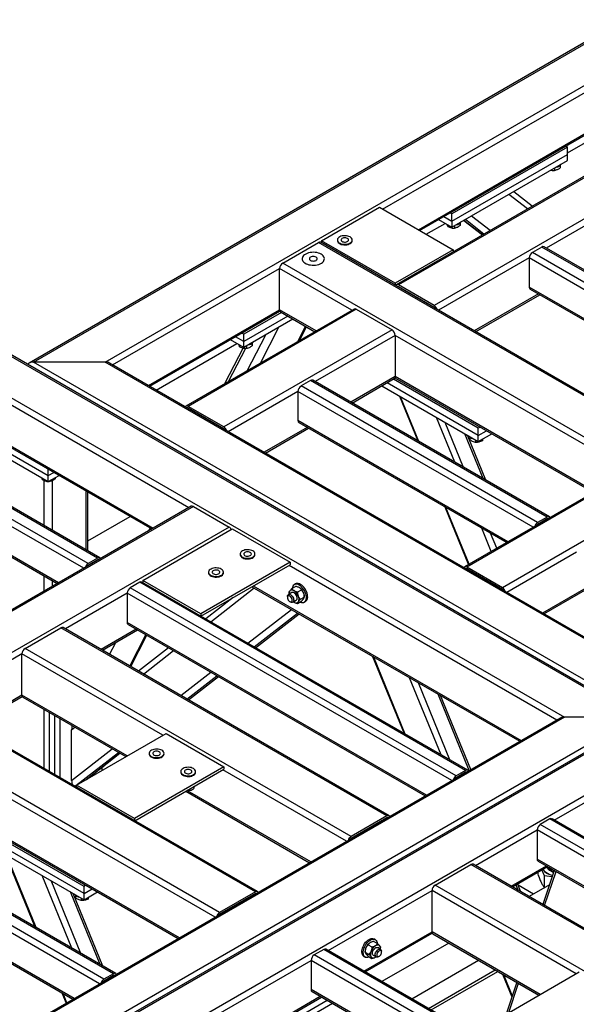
# Model space of a CAD drawing. Header units: millimetres. Extents: x 0 to 841, y 0 to 594.
# Tile 56 of 190: x 682 to 704, y 153 to 191. Entities that reach past the tile are written whole.
import ezdxf

# ---------------------------------------------------------------- set-up
doc = ezdxf.new("R2010")
doc.units = ezdxf.units.MM
doc.layers.add('TRAIT-FORT', color=4, linetype='Continuous', lineweight=25)

msp = doc.modelspace()

# ---------------------------------------------------------------- linework, layer by layer
at = {"layer": 'TRAIT-FORT', "color": 4, "linetype": 'Continuous', "lineweight": 25}
for p, q in [((727.379, 203.266), (682.599, 177.415)), ((682.771, 177.456), (727.379, 203.208)), ((685.518, 177.456), (727.379, 201.622)), ((696.185, 183.334), (709.196, 190.845)), ((712.06, 189.291), (696.706, 180.427)), ((712.146, 189.282), (696.792, 180.418)), ((697.56, 182.541), (709.196, 189.259)), ((697.61, 182.512), (709.207, 189.207)), ((713.52, 188.489), (698.165, 179.625)), ((703.297, 185.503), (707.675, 188.03)), ((703.297, 185.713), (698.852, 183.147)), ((703.226, 185.754), (703.297, 185.713)), ((703.297, 185.433), (703.297, 185.713)), ((698.852, 182.867), (703.297, 185.433)), ((698.852, 182.634), (703.297, 185.2)), ((703.297, 185.2), (703.297, 185.433)), ((702.79, 184.907), (702.79, 184.818)), ((703.011, 185.016), (703.011, 184.918)), ((701.94, 183.449), (701.226, 184.004)), ((701.75, 183.339), (701.036, 183.895)), ((705.661, 183.672), (702.478, 181.835)), ((693.842, 182.121), (696.064, 183.404)), ((696.064, 183.404), (698.893, 181.771)), ((698.852, 183.147), (698.781, 183.188)), ((698.337, 182.932), (698.852, 182.634)), ((698.539, 183.048), (698.852, 182.867)), ((698.852, 182.867), (698.852, 183.147)), ((698.852, 182.867), (698.852, 182.634)), ((699.173, 182.8), (699.173, 182.702)), ((699.309, 182.898), (700.023, 182.342)), ((700.024, 182.343), (699.31, 182.898)), ((700.081, 182.375), (699.367, 182.931)), ((700.317, 182.512), (699.603, 183.068)), ((706.095, 163.769), (673.235, 182.739)), ((673.235, 182.681), (705.923, 163.81)), ((697.863, 182.366), (698.59, 182.786)), ((698.692, 182.727), (698.692, 182.663)), ((698.951, 182.691), (698.951, 182.602)), ((692.347, 181.258), (693.721, 182.051)), ((736.955, 157.093), (693.721, 182.051)), ((737.041, 157.101), (693.806, 182.06)), ((696.67, 180.488), (693.842, 182.121)), ((693.842, 182.121), (693.842, 182.039)), ((694.447, 182.148), (694.447, 182.125)), ((695.019, 182.125), (695.019, 182.148)), ((698.893, 181.771), (696.67, 180.488)), ((698.893, 181.771), (698.893, 181.689)), ((702.307, 181.876), (701.943, 181.666)), ((711.035, 176.418), (701.943, 181.666)), ((711.398, 176.628), (702.307, 181.876)), ((711.484, 176.637), (702.393, 181.885)), ((701.822, 181.456), (698.337, 179.444)), ((701.822, 181.456), (701.822, 180.337)), ((710.863, 176.237), (701.822, 181.456)), ((673.235, 181.095), (703.176, 163.81)), ((685.811, 177.345), (692.226, 181.048)), ((692.226, 179.462), (692.226, 181.048)), ((695.004, 179.444), (692.226, 181.048)), ((735.581, 156.299), (692.347, 181.258)), ((696.67, 180.488), (696.67, 180.406)), ((696.68, 180.401), (696.682, 180.402)), ((696.792, 180.348), (696.781, 180.342)), ((698.165, 179.625), (696.792, 180.418)), ((698.165, 179.555), (696.792, 180.348)), ((709.893, 175.677), (701.822, 180.337)), ((701.858, 180.258), (709.843, 175.648)), ((702.176, 180.074), (699.711, 178.651)), ((699.761, 178.622), (702.226, 180.045)), ((687.185, 176.552), (692.226, 179.462)), ((687.235, 176.523), (692.237, 179.41)), ((695.09, 179.494), (688.625, 175.762)), ((695.175, 179.485), (688.71, 175.753)), ((693.63, 178.651), (692.226, 179.462)), ((695.175, 179.485), (696.549, 178.692)), ((698.166, 179.555), (698.155, 179.549)), ((692.297, 179.363), (690.852, 178.529)), ((692.539, 179.223), (690.852, 178.249)), ((692.741, 179.106), (690.852, 178.016)), ((692.261, 179.383), (693.58, 178.622)), ((696.549, 178.692), (690.084, 174.96)), ((691.489, 177.415), (692.203, 178.796)), ((692.922, 178.243), (693.225, 178.827)), ((692.99, 178.282), (693.261, 178.806)), ((690.852, 178.016), (690.336, 178.313)), ((690.852, 178.249), (690.538, 178.43)), ((690.852, 178.529), (690.781, 178.57)), ((690.852, 178.249), (690.852, 178.529)), ((690.978, 177.12), (691.692, 178.5)), ((696.67, 178.482), (693.589, 176.704)), ((696.67, 178.482), (696.67, 176.896)), ((705.711, 173.263), (696.67, 178.482)), ((687.488, 176.377), (690.589, 178.167)), ((690.824, 177.996), (690.112, 176.621)), ((690.267, 176.71), (690.926, 177.984)), ((690.691, 178.108), (690.691, 178.044)), ((690.852, 178.016), (690.852, 178.249)), ((690.951, 178.073), (690.951, 177.984)), ((691.172, 178.182), (691.172, 178.083)), ((685.518, 177.456), (682.771, 177.456)), ((728.995, 150.771), (682.771, 177.456)), ((728.995, 152.357), (685.518, 177.456)), ((728.995, 152.415), (685.69, 177.415)), ((693.418, 176.745), (693.054, 176.535)), ((702.509, 171.496), (693.418, 176.745)), ((702.595, 171.505), (693.503, 176.753)), ((696.67, 176.896), (694.963, 175.91)), ((695.013, 175.881), (696.635, 176.817)), ((699.862, 174.913), (696.599, 176.797)), ((696.659, 176.844), (704.287, 172.441)), ((704.337, 172.47), (696.67, 176.896)), ((702.145, 171.286), (693.054, 176.535)), ((696.155, 176.54), (699.862, 174.4)), ((699.862, 174.633), (696.357, 176.657)), ((681.316, 176.15), (688.741, 171.864)), ((692.933, 176.325), (690.256, 174.779)), ((692.933, 176.325), (692.933, 175.205)), ((701.974, 171.105), (692.933, 176.325)), ((696.832, 176.149), (697.538, 174.424)), ((697.584, 174.397), (696.879, 176.122)), ((688.71, 175.683), (688.7, 175.677)), ((690.084, 174.96), (688.71, 175.753)), ((690.084, 174.89), (688.71, 175.683)), ((698.962, 173.602), (698.256, 175.327)), ((690.084, 174.89), (690.074, 174.884)), ((693.287, 174.943), (691.63, 173.986)), ((691.68, 173.957), (693.337, 174.914)), ((701.004, 170.545), (692.933, 175.205)), ((692.968, 175.126), (700.954, 170.517)), ((699.3, 173.407), (698.595, 175.132)), ((699.933, 174.954), (699.862, 174.913)), ((699.862, 174.633), (699.862, 174.913)), ((681.305, 174.512), (687.317, 171.041)), ((681.316, 174.563), (687.367, 171.07)), ((700.052, 172.973), (699.347, 174.698)), ((700.152, 172.915), (699.447, 174.64)), ((699.54, 174.568), (699.54, 174.47)), ((699.862, 174.633), (700.176, 174.814)), ((699.862, 174.4), (700.378, 174.698)), ((699.862, 174.4), (699.862, 174.633)), ((700.02, 174.491), (700.02, 174.426)), ((685.235, 169.922), (677.76, 174.237)), ((685.321, 169.93), (677.846, 174.246)), ((680.901, 174.266), (683.336, 172.86)), ((681.104, 174.383), (683.336, 173.094)), ((699.758, 174.46), (699.758, 174.368)), ((684.7, 169.531), (677.275, 173.817)), ((684.872, 169.712), (677.397, 174.027)), ((683.336, 173.094), (683.336, 173.339)), ((683.115, 172.988), (683.115, 172.924)), ((683.336, 173.094), (683.549, 173.216)), ((683.336, 172.86), (683.751, 173.1)), ((683.336, 172.86), (683.336, 173.094)), ((683.596, 173.01), (683.596, 172.963)), ((705.797, 173.313), (699.332, 169.58)), ((705.883, 173.304), (699.418, 169.572)), ((683.73, 168.971), (677.275, 172.697)), ((677.311, 172.619), (683.68, 168.942)), ((683.175, 171.169), (683.175, 172.899)), ((683.343, 172.864), (683.375, 172.863)), ((683.375, 172.883), (683.375, 172.863)), ((683.498, 170.983), (683.498, 172.902)), ((684.791, 170.236), (684.791, 172.499)), ((684.858, 170.198), (684.858, 172.461)), ((707.257, 172.511), (700.792, 168.779)), ((688.827, 171.913), (645.188, 146.721)), ((688.912, 171.905), (645.274, 146.712)), ((688.912, 171.905), (690.286, 171.111)), ((698.574, 171.89), (699.483, 169.667)), ((699.512, 169.684), (698.62, 171.864)), ((684.858, 170.577), (686.489, 171.519)), ((702.509, 171.496), (702.145, 171.286)), ((690.286, 171.111), (646.648, 145.919)), ((687.247, 171.082), (687.187, 170.966)), ((700.363, 170.175), (699.998, 171.068)), ((702.509, 171.426), (702.145, 171.216)), ((702.519, 171.42), (702.509, 171.426)), ((686.973, 169.059), (690.407, 171.041)), ((690.407, 171.041), (692.63, 169.759)), ((700.572, 170.296), (700.336, 170.873)), ((690.71, 170.077), (690.71, 170.054)), ((691.281, 170.054), (691.281, 170.077)), ((703.64, 170.143), (700.963, 168.598)), ((685.235, 169.922), (684.872, 169.712)), ((685.235, 169.852), (684.872, 169.642)), ((685.246, 169.846), (685.235, 169.852)), ((692.63, 169.759), (689.195, 167.776)), ((689.205, 167.688), (692.63, 169.665)), ((692.589, 169.642), (702.883, 163.699)), ((692.63, 169.759), (692.63, 169.665)), ((700.792, 168.779), (699.418, 169.572)), ((683.175, 168.65), (683.175, 169.234)), ((689.497, 169.377), (689.497, 169.354)), ((690.069, 169.354), (690.069, 169.377)), ((699.418, 169.502), (699.408, 169.496)), ((700.792, 168.709), (699.418, 169.502)), ((683.498, 168.837), (683.498, 169.047)), ((686.852, 168.989), (686.488, 168.779)), ((699.378, 161.758), (686.852, 168.989)), ((699.463, 161.766), (686.937, 168.997)), ((686.973, 169.059), (686.973, 168.977)), ((689.195, 167.776), (686.973, 169.059)), ((691.165, 168.82), (701.459, 162.877)), ((691.215, 168.849), (701.509, 162.906)), ((692.701, 168.749), (692.843, 168.831)), ((692.841, 168.926), (692.79, 168.897)), ((686.367, 168.569), (683.993, 167.198)), ((686.367, 168.569), (686.367, 167.449)), ((698.842, 161.367), (686.367, 168.569)), ((699.014, 161.548), (686.488, 168.779)), ((689.578, 167.473), (691.247, 168.772)), ((692.529, 168.44), (692.529, 168.405)), ((692.696, 168.595), (692.564, 168.519)), ((692.589, 168.591), (692.589, 168.557)), ((692.922, 168.62), (693.065, 168.703)), ((692.983, 168.785), (692.983, 168.785)), ((693.033, 168.335), (693.175, 168.417)), ((693.175, 168.418), (693.175, 168.452)), ((700.792, 168.709), (700.782, 168.703)), ((703.994, 168.761), (702.337, 167.805)), ((702.387, 167.776), (704.045, 168.732)), ((690.438, 168.4), (689.388, 167.583)), ((692.62, 168.248), (692.65, 168.231)), ((692.736, 168.222), (692.867, 168.298)), ((692.762, 168.237), (692.781, 168.225)), ((692.781, 168.225), (692.781, 168.225)), ((692.921, 168.178), (693.064, 168.26)), ((693.176, 168.229), (693.227, 168.258)), ((689.195, 167.776), (689.195, 167.694)), ((691.011, 166.646), (692.68, 167.945)), ((691.247, 166.509), (692.916, 167.809)), ((691.304, 166.476), (692.973, 167.776)), ((691.305, 166.476), (692.975, 167.775)), ((697.873, 160.807), (686.367, 167.449)), ((686.402, 167.371), (697.822, 160.778)), ((682.447, 166.446), (683.821, 167.239)), ((696.347, 160.008), (683.821, 167.239)), ((696.433, 160.017), (683.907, 167.248)), ((686.721, 167.187), (685.367, 166.405)), ((685.417, 166.376), (686.771, 167.158)), ((686.469, 165.769), (687.092, 166.973)), ((686.505, 165.748), (687.128, 166.952)), ((685.695, 166.216), (685.932, 166.673)), ((682.326, 166.236), (678.942, 164.283)), ((682.326, 164.65), (682.326, 166.236)), ((687.741, 163.111), (682.326, 166.236)), ((694.973, 159.215), (682.447, 166.446)), ((685.464, 166.349), (685.474, 166.355)), ((685.474, 166.355), (685.491, 166.419)), ((687.96, 166.471), (686.807, 165.574)), ((686.996, 165.464), (688.15, 166.362)), ((695.801, 166.143), (697.012, 163.181)), ((697.059, 163.154), (695.847, 166.117)), ((688.43, 164.637), (689.583, 165.534)), ((688.666, 164.5), (689.819, 165.398)), ((688.723, 164.468), (689.876, 165.365)), ((688.724, 164.467), (689.877, 165.364)), ((698.436, 162.359), (697.225, 165.321)), ((698.775, 162.164), (697.564, 165.126)), ((682.326, 164.65), (680.316, 163.489)), ((686.367, 162.317), (682.326, 164.65)), ((699.516, 161.756), (698.315, 164.692)), ((699.578, 161.791), (698.415, 164.634)), ((691.296, 157.093), (678.77, 164.324)), ((691.382, 157.101), (678.856, 164.332)), ((680.366, 163.46), (682.337, 164.598)), ((682.362, 164.571), (686.316, 162.288)), ((683.175, 161.839), (683.175, 164.102)), ((683.377, 163.985), (683.377, 161.722)), ((705.923, 163.81), (659.295, 136.892)), ((703.176, 163.81), (659.295, 138.478)), ((703.004, 163.769), (659.295, 138.536)), ((706.166, 163.728), (659.366, 136.711)), ((659.537, 136.752), (706.166, 163.67)), ((689.923, 156.299), (677.397, 163.53)), ((683.579, 163.869), (683.579, 161.606)), ((683.781, 163.752), (683.781, 161.489)), ((705.923, 163.81), (703.176, 163.81)), ((689.751, 156.118), (677.275, 163.321)), ((684.235, 163.315), (684.364, 163.415)), ((684.235, 161.372), (684.235, 163.315)), ((684.427, 161.198), (687.862, 163.181)), ((687.862, 163.181), (690.084, 161.898)), ((684.235, 161.372), (685.797, 162.588)), ((684.397, 161.178), (686.034, 162.452)), ((684.793, 161.409), (686.09, 162.419)), ((684.802, 161.414), (686.092, 162.418)), ((687.214, 162.414), (687.214, 162.391)), ((687.786, 162.391), (687.786, 162.414)), ((662.285, 136.752), (706.166, 162.084)), ((688.377, 155.325), (677.275, 161.734)), ((677.311, 161.656), (688.327, 155.296)), ((685.397, 161.877), (685.397, 161.758)), ((685.407, 161.884), (685.474, 161.922)), ((685.474, 161.922), (685.479, 161.941)), ((690.084, 161.898), (686.65, 159.915)), ((686.659, 159.827), (690.084, 161.804)), ((688.427, 161.714), (688.427, 161.691)), ((688.998, 161.691), (688.998, 161.714)), ((694.802, 159.034), (690.044, 161.781)), ((690.084, 161.898), (690.084, 161.804)), ((699.378, 161.758), (699.014, 161.548)), ((699.378, 161.688), (699.014, 161.478)), ((699.388, 161.682), (699.378, 161.688)), ((702.781, 159.851), (706.166, 161.804)), ((685.478, 153.734), (672.952, 160.965)), ((685.841, 153.944), (673.316, 161.175)), ((685.927, 153.952), (673.401, 161.183)), ((684.427, 161.195), (684.397, 161.178)), ((684.427, 161.198), (684.427, 161.116)), ((686.65, 159.915), (684.427, 161.198)), ((688.619, 160.959), (693.378, 158.212)), ((693.428, 158.241), (688.69, 160.976)), ((688.941, 161.108), (688.941, 161.144)), ((685.306, 153.553), (672.831, 160.755)), ((684.71, 157.302), (680.265, 159.868)), ((686.65, 159.915), (686.65, 159.833)), ((696.347, 160.008), (694.973, 159.215)), ((696.347, 159.938), (694.973, 159.145)), ((696.357, 159.932), (696.347, 159.938)), ((702.61, 159.892), (702.246, 159.682)), ((710.489, 155.343), (702.61, 159.892)), ((710.575, 155.352), (702.696, 159.9)), ((684.337, 152.993), (672.831, 159.635)), ((672.866, 159.556), (684.286, 152.964)), ((684.71, 157.022), (680.265, 159.588)), ((680.265, 159.355), (684.71, 156.789)), ((699.751, 158.101), (702.125, 159.472)), ((702.125, 159.472), (702.125, 158.352)), ((709.954, 154.952), (702.125, 159.472)), ((710.126, 155.133), (702.246, 159.682)), ((694.983, 159.139), (694.973, 159.145)), ((681.68, 158.538), (682.823, 155.744)), ((682.869, 155.718), (681.726, 158.511)), ((708.984, 154.392), (702.125, 158.352)), ((702.161, 158.273), (708.934, 154.363)), ((698.206, 157.349), (699.58, 158.142)), ((707.459, 153.594), (699.58, 158.142)), ((707.544, 153.602), (699.665, 158.151)), ((701.125, 157.308), (702.479, 158.09)), ((701.175, 157.279), (702.529, 158.061)), ((702.155, 157.845), (702.155, 157.766)), ((702.301, 157.929), (702.401, 157.725)), ((702.784, 157.913), (702.344, 156.604)), ((702.414, 156.564), (702.854, 157.873)), ((684.246, 154.922), (683.104, 157.716)), ((684.585, 154.727), (683.443, 157.521)), ((702.401, 157.725), (702.706, 157.68)), ((702.401, 157.725), (702.401, 157.262)), ((685.337, 154.293), (684.194, 157.087)), ((684.781, 157.343), (684.71, 157.302)), ((684.71, 157.022), (684.71, 157.302)), ((684.71, 157.022), (685.024, 157.203)), ((684.71, 156.789), (685.226, 157.087)), ((691.296, 157.093), (689.923, 156.299)), ((694.094, 154.836), (698.085, 157.139)), ((698.085, 155.553), (698.085, 157.139)), ((703.62, 153.944), (698.085, 157.139)), ((706.085, 152.801), (698.206, 157.349)), ((701.4, 157.149), (701.314, 157.359)), ((701.5, 157.092), (701.376, 157.395)), ((701.986, 157.005), (701.396, 157.346)), ((702.598, 157.358), (701.818, 156.908)), ((702.401, 157.262), (702.42, 157.255)), ((685.437, 154.235), (684.294, 157.029)), ((684.388, 156.957), (684.388, 156.859)), ((684.606, 156.849), (684.606, 156.757)), ((684.71, 156.789), (684.71, 157.022)), ((684.867, 156.88), (684.867, 156.815)), ((691.296, 157.023), (689.923, 156.229)), ((691.307, 157.017), (691.296, 157.023)), ((689.933, 156.223), (689.922, 156.229)), ((695.468, 154.042), (698.085, 155.553)), ((702.246, 153.15), (698.085, 155.553)), ((695.518, 154.013), (698.095, 155.501)), ((695.851, 155.186), (695.993, 155.103)), ((695.904, 155.251), (695.853, 155.28)), ((698.12, 155.474), (702.196, 153.121)), ((693.923, 154.877), (693.559, 154.667)), ((701.802, 150.328), (693.923, 154.877)), ((701.888, 150.336), (694.008, 154.885)), ((695.519, 154.806), (695.519, 154.773)), ((695.629, 155.057), (695.772, 154.975)), ((695.711, 155.139), (695.711, 155.139)), ((696.11, 154.885), (695.998, 154.949)), ((696.105, 154.911), (696.105, 154.946)), ((696.145, 154.771), (696.145, 154.806)), ((698.727, 155.124), (696.161, 153.642)), ((689.776, 152.343), (693.438, 154.457)), ((693.438, 154.457), (693.438, 153.337)), ((701.267, 149.937), (693.438, 154.457)), ((701.438, 150.118), (693.559, 154.667)), ((695.467, 154.612), (695.518, 154.583)), ((695.519, 154.771), (695.661, 154.689)), ((695.63, 154.614), (695.773, 154.532)), ((695.827, 154.652), (695.938, 154.588)), ((695.913, 154.579), (695.932, 154.591)), ((695.913, 154.579), (695.913, 154.579)), ((696.024, 154.596), (696.054, 154.614)), ((697.304, 152.983), (699.87, 154.464)), ((697.945, 152.612), (700.511, 154.094)), ((698.046, 152.554), (700.612, 154.035)), ((685.841, 153.944), (685.478, 153.734)), ((685.841, 153.874), (685.478, 153.664)), ((685.852, 153.868), (685.841, 153.874)), ((699.701, 151.681), (703.741, 154.014)), ((700.795, 153.93), (701.153, 153.056)), ((701.169, 153.104), (700.842, 153.903)), ((700.297, 149.377), (693.438, 153.337)), ((701.34, 153.615), (700.929, 152.39)), ((701.032, 152.449), (701.41, 153.575)), ((683.859, 153.211), (684.022, 152.811)), ((684.051, 152.828), (683.905, 153.184)), ((691.15, 151.549), (693.792, 153.075)), ((691.2, 151.52), (693.842, 153.046)), ((692.226, 151.867), (694.054, 152.923)), ((693.473, 153.258), (700.247, 149.348)), ((692.226, 151.634), (694.257, 152.806))]:
    msp.add_line(p, q, dxfattribs=at)
at = {"layer": 'TRAIT-FORT', "color": 4, "linetype": 'Continuous', "lineweight": 25, "flags": 128}
for points in [[(694.447, 182.125), (694.449, 182.105), (694.461, 182.075), (694.482, 182.046), (694.513, 182.02), (694.551, 181.998), (694.596, 181.98), (694.646, 181.968), (694.699, 181.961), (694.753, 181.961), (694.807, 181.966), (694.858, 181.977), (694.904, 181.993), (694.944, 182.014), (694.977, 182.039), (695.001, 182.067), (695.015, 182.098), (695.019, 182.125)], [(694.935, 182.265), (694.893, 182.285), (694.845, 182.3), (694.794, 182.31), (694.74, 182.313), (694.686, 182.311), (694.633, 182.303), (694.584, 182.289), (694.541, 182.27), (694.504, 182.247), (694.476, 182.22), (694.457, 182.191), (694.448, 182.16), (694.449, 182.129), (694.461, 182.098), (694.482, 182.069), (694.513, 182.043), (694.551, 182.021), (694.596, 182.004), (694.646, 181.991), (694.699, 181.985), (694.753, 181.984), (694.807, 181.989), (694.858, 182), (694.904, 182.016), (694.944, 182.037), (694.977, 182.063), (695.001, 182.091), (695.015, 182.121), (695.019, 182.152), (695.012, 182.183), (694.996, 182.213), (694.97, 182.241), (694.935, 182.265)], [(694.836, 182.208), (694.804, 182.222), (694.767, 182.23), (694.728, 182.232), (694.689, 182.229), (694.653, 182.219), (694.623, 182.204), (694.601, 182.185), (694.589, 182.163), (694.588, 182.14), (694.597, 182.118), (694.617, 182.098), (694.645, 182.081), (694.679, 182.07), (694.718, 182.065), (694.758, 182.066), (694.795, 182.072), (694.829, 182.085), (694.855, 182.102), (694.872, 182.123), (694.879, 182.146), (694.874, 182.168), (694.86, 182.19), (694.836, 182.208)], [(693.824, 181.6), (693.774, 181.625), (693.718, 181.645), (693.658, 181.66), (693.594, 181.669), (693.529, 181.673), (693.463, 181.67), (693.399, 181.663), (693.338, 181.649), (693.281, 181.63), (693.23, 181.607), (693.185, 181.579), (693.148, 181.548), (693.12, 181.513), (693.102, 181.477), (693.093, 181.44), (693.094, 181.402), (693.105, 181.364), (693.126, 181.328), (693.157, 181.295), (693.195, 181.264), (693.242, 181.237), (693.295, 181.215), (693.353, 181.198), (693.415, 181.186), (693.48, 181.179), (693.545, 181.178), (693.61, 181.183), (693.673, 181.194), (693.733, 181.21), (693.787, 181.231), (693.835, 181.257), (693.876, 181.287), (693.908, 181.32), (693.932, 181.355), (693.945, 181.392), (693.949, 181.43), (693.943, 181.468), (693.927, 181.504), (693.901, 181.539), (693.866, 181.571), (693.824, 181.6)], [(693.824, 181.6), (693.774, 181.625), (693.718, 181.645), (693.658, 181.66), (693.594, 181.669), (693.529, 181.673), (693.463, 181.67), (693.399, 181.663), (693.338, 181.649), (693.281, 181.63), (693.23, 181.607), (693.185, 181.579), (693.148, 181.548), (693.12, 181.513), (693.102, 181.477), (693.093, 181.44), (693.094, 181.402), (693.105, 181.364), (693.126, 181.328), (693.157, 181.295), (693.195, 181.264), (693.242, 181.237), (693.295, 181.215), (693.353, 181.198), (693.415, 181.186), (693.48, 181.179), (693.545, 181.178), (693.61, 181.183), (693.673, 181.194), (693.733, 181.21), (693.787, 181.231), (693.835, 181.257), (693.876, 181.287), (693.908, 181.32), (693.932, 181.355), (693.945, 181.392), (693.949, 181.43), (693.943, 181.468), (693.927, 181.504), (693.901, 181.539), (693.866, 181.571), (693.824, 181.6)], [(693.627, 181.487), (693.596, 181.5), (693.56, 181.509), (693.521, 181.512), (693.482, 181.509), (693.446, 181.5), (693.415, 181.487), (693.391, 181.469), (693.376, 181.448), (693.371, 181.425), (693.376, 181.403), (693.391, 181.382), (693.415, 181.364), (693.446, 181.35), (693.482, 181.342), (693.521, 181.339), (693.56, 181.342), (693.596, 181.35), (693.627, 181.364), (693.651, 181.382), (693.666, 181.403), (693.671, 181.425), (693.666, 181.448), (693.651, 181.469), (693.627, 181.487)], [(691.197, 170.194), (691.155, 170.214), (691.108, 170.229), (691.056, 170.238), (691.002, 170.242), (690.948, 170.24), (690.895, 170.232), (690.847, 170.218), (690.803, 170.199), (690.767, 170.176), (690.738, 170.149), (690.719, 170.12), (690.71, 170.089), (690.712, 170.058), (690.723, 170.027), (690.745, 169.998), (690.775, 169.972), (690.813, 169.95), (690.858, 169.932), (690.908, 169.92), (690.961, 169.913), (691.016, 169.913), (691.069, 169.918), (691.12, 169.929), (691.167, 169.945), (691.207, 169.966), (691.239, 169.991), (691.263, 170.02), (691.277, 170.05), (691.281, 170.081), (691.275, 170.112), (691.258, 170.142), (691.232, 170.17), (691.197, 170.194)], [(690.71, 170.054), (690.712, 170.034), (690.723, 170.004), (690.745, 169.975), (690.775, 169.949), (690.813, 169.927), (690.858, 169.909), (690.908, 169.897), (690.961, 169.89), (691.016, 169.889), (691.069, 169.895), (691.12, 169.906), (691.167, 169.922), (691.207, 169.943), (691.239, 169.968), (691.263, 169.996), (691.277, 170.027), (691.281, 170.054)], [(691.098, 170.137), (691.067, 170.151), (691.03, 170.159), (690.99, 170.161), (690.951, 170.157), (690.915, 170.148), (690.886, 170.133), (690.864, 170.113), (690.852, 170.092), (690.85, 170.069), (690.86, 170.046), (690.879, 170.026), (690.907, 170.01), (690.942, 169.999), (690.98, 169.994), (691.02, 169.994), (691.058, 170.001), (691.091, 170.014), (691.117, 170.031), (691.134, 170.052), (691.141, 170.074), (691.137, 170.097), (691.122, 170.118), (691.098, 170.137)], [(689.497, 169.354), (689.499, 169.335), (689.511, 169.304), (689.532, 169.275), (689.563, 169.249), (689.601, 169.227), (689.646, 169.209), (689.696, 169.197), (689.749, 169.19), (689.804, 169.19), (689.857, 169.195), (689.908, 169.206), (689.954, 169.222), (689.995, 169.243), (690.027, 169.268), (690.051, 169.296), (690.065, 169.327), (690.069, 169.354)], [(689.985, 169.494), (689.943, 169.514), (689.896, 169.529), (689.844, 169.539), (689.79, 169.542), (689.736, 169.54), (689.683, 169.532), (689.634, 169.518), (689.591, 169.499), (689.554, 169.476), (689.526, 169.45), (689.507, 169.42), (689.498, 169.389), (689.499, 169.358), (689.511, 169.327), (689.532, 169.298), (689.563, 169.272), (689.601, 169.25), (689.646, 169.233), (689.696, 169.22), (689.749, 169.214), (689.804, 169.213), (689.857, 169.218), (689.908, 169.229), (689.954, 169.245), (689.995, 169.267), (690.027, 169.292), (690.051, 169.32), (690.065, 169.35), (690.069, 169.381), (690.062, 169.413), (690.046, 169.442), (690.02, 169.47), (689.985, 169.494)], [(689.886, 169.437), (689.855, 169.451), (689.818, 169.459), (689.778, 169.462), (689.739, 169.458), (689.703, 169.448), (689.673, 169.433), (689.652, 169.414), (689.64, 169.392), (689.638, 169.369), (689.648, 169.347), (689.667, 169.327), (689.695, 169.31), (689.73, 169.299), (689.768, 169.294), (689.808, 169.295), (689.846, 169.301), (689.879, 169.314), (689.905, 169.331), (689.922, 169.352), (689.929, 169.375), (689.925, 169.397), (689.91, 169.419), (689.886, 169.437)], [(693.255, 168.435), (693.247, 168.491), (693.232, 168.549), (693.21, 168.607), (693.182, 168.664), (693.149, 168.718), (693.111, 168.768), (693.069, 168.812), (693.025, 168.85), (692.981, 168.879), (692.936, 168.901), (692.892, 168.912), (692.851, 168.915), (692.814, 168.907), (692.781, 168.891), (692.753, 168.865), (692.732, 168.831), (692.718, 168.79), (692.712, 168.756)], [(693.305, 168.464), (693.297, 168.52), (693.282, 168.578), (693.261, 168.636), (693.233, 168.693), (693.199, 168.747), (693.161, 168.797), (693.12, 168.841), (693.076, 168.879), (693.031, 168.909), (692.986, 168.93), (692.943, 168.942), (692.902, 168.944), (692.864, 168.937), (692.841, 168.926)], [(692.529, 168.44), (692.53, 168.458), (692.537, 168.487), (692.552, 168.51), (692.573, 168.523), (692.599, 168.527), (692.628, 168.521), (692.658, 168.506), (692.688, 168.482), (692.715, 168.451), (692.739, 168.415), (692.756, 168.376), (692.767, 168.337), (692.771, 168.3), (692.771, 168.3)], [(692.711, 168.3), (692.707, 168.332), (692.696, 168.365), (692.679, 168.398), (692.658, 168.426), (692.633, 168.449), (692.607, 168.464), (692.582, 168.47), (692.56, 168.467), (692.543, 168.454), (692.532, 168.433), (692.529, 168.406), (692.532, 168.374), (692.543, 168.341), (692.56, 168.308), (692.582, 168.28), (692.606, 168.257), (692.632, 168.242), (692.657, 168.236), (692.679, 168.239), (692.696, 168.252), (692.707, 168.273), (692.711, 168.3)], [(692.782, 168.668), (692.757, 168.68), (692.732, 168.689), (692.708, 168.693), (692.686, 168.694), (692.665, 168.69), (692.646, 168.682), (692.629, 168.669), (692.615, 168.653)], [(692.867, 168.298), (692.883, 168.312), (692.896, 168.336), (692.902, 168.367), (692.9, 168.403), (692.891, 168.442), (692.875, 168.481), (692.853, 168.518), (692.826, 168.55), (692.797, 168.576), (692.766, 168.594), (692.737, 168.602), (692.71, 168.601), (692.696, 168.595)], [(693.015, 168.232), (693.031, 168.225), (693.074, 168.213), (693.116, 168.211), (693.153, 168.218), (693.186, 168.235), (693.213, 168.261), (693.234, 168.295), (693.248, 168.336), (693.255, 168.383), (693.255, 168.435)], [(693.227, 168.258), (693.236, 168.264), (693.264, 168.29), (693.285, 168.324), (693.299, 168.365), (693.306, 168.412), (693.305, 168.464)], [(692.771, 168.3), (692.767, 168.268), (692.756, 168.241), (692.738, 168.223), (692.715, 168.215), (692.687, 168.216), (692.657, 168.227), (692.65, 168.231)], [(692.781, 168.225), (692.806, 168.212), (692.83, 168.204), (692.854, 168.199), (692.877, 168.199), (692.898, 168.203), (692.917, 168.211), (692.933, 168.223), (692.947, 168.239)], [(687.214, 162.391), (687.216, 162.371), (687.228, 162.34), (687.249, 162.312), (687.28, 162.286), (687.318, 162.263), (687.363, 162.246), (687.413, 162.233), (687.466, 162.227), (687.521, 162.226), (687.574, 162.231), (687.625, 162.242), (687.671, 162.259), (687.712, 162.28), (687.744, 162.305), (687.768, 162.333), (687.782, 162.363), (687.786, 162.391)], [(687.702, 162.531), (687.66, 162.551), (687.613, 162.566), (687.561, 162.575), (687.507, 162.579), (687.453, 162.577), (687.4, 162.568), (687.351, 162.555), (687.308, 162.536), (687.271, 162.513), (687.243, 162.486), (687.224, 162.457), (687.215, 162.426), (687.216, 162.394), (687.228, 162.364), (687.249, 162.335), (687.28, 162.309), (687.318, 162.287), (687.363, 162.269), (687.413, 162.257), (687.466, 162.25), (687.521, 162.249), (687.574, 162.255), (687.625, 162.266), (687.671, 162.282), (687.712, 162.303), (687.744, 162.328), (687.768, 162.356), (687.782, 162.387), (687.786, 162.418), (687.779, 162.449), (687.763, 162.479), (687.737, 162.506), (687.702, 162.531)], [(687.603, 162.473), (687.572, 162.487), (687.535, 162.496), (687.495, 162.498), (687.456, 162.494), (687.42, 162.484), (687.39, 162.469), (687.369, 162.45), (687.357, 162.428), (687.355, 162.405), (687.365, 162.383), (687.384, 162.363), (687.412, 162.347), (687.447, 162.336), (687.485, 162.33), (687.525, 162.331), (687.563, 162.338), (687.596, 162.351), (687.622, 162.368), (687.639, 162.388), (687.646, 162.411), (687.642, 162.434), (687.627, 162.455), (687.603, 162.473)], [(685.407, 161.884), (685.406, 161.878), (685.397, 161.858)], [(688.914, 161.831), (688.873, 161.851), (688.825, 161.866), (688.773, 161.875), (688.719, 161.879), (688.665, 161.877), (688.613, 161.869), (688.564, 161.855), (688.52, 161.836), (688.484, 161.813), (688.455, 161.786), (688.436, 161.757), (688.427, 161.726), (688.429, 161.695), (688.44, 161.664), (688.462, 161.635), (688.492, 161.609), (688.53, 161.587), (688.575, 161.569), (688.625, 161.557), (688.678, 161.55), (688.733, 161.55), (688.786, 161.555), (688.837, 161.566), (688.884, 161.582), (688.924, 161.603), (688.956, 161.628), (688.98, 161.656), (688.994, 161.687), (688.998, 161.718), (688.992, 161.749), (688.975, 161.779), (688.949, 161.807), (688.914, 161.831)], [(688.427, 161.691), (688.429, 161.671), (688.44, 161.641), (688.462, 161.612), (688.492, 161.586), (688.53, 161.564), (688.575, 161.546), (688.625, 161.534), (688.678, 161.527), (688.733, 161.526), (688.786, 161.531), (688.837, 161.542), (688.884, 161.559), (688.924, 161.58), (688.956, 161.605), (688.98, 161.633), (688.994, 161.663), (688.998, 161.691)], [(688.815, 161.774), (688.784, 161.787), (688.747, 161.796), (688.707, 161.798), (688.668, 161.794), (688.632, 161.784), (688.603, 161.769), (688.581, 161.75), (688.569, 161.728), (688.567, 161.706), (688.577, 161.683), (688.596, 161.663), (688.624, 161.647), (688.659, 161.636), (688.697, 161.63), (688.737, 161.631), (688.775, 161.638), (688.808, 161.651), (688.834, 161.668), (688.851, 161.689), (688.858, 161.711), (688.854, 161.734), (688.839, 161.755), (688.815, 161.774)], [(688.941, 161.108), (688.937, 161.083), (688.922, 161.055), (688.898, 161.031), (688.865, 161.009), (688.825, 160.993), (688.779, 160.981), (688.731, 160.976), (688.681, 160.977), (688.656, 160.98)], [(702.348, 157.956), (702.371, 157.923), (702.412, 157.879), (702.462, 157.838), (702.519, 157.801), (702.584, 157.768), (702.655, 157.739), (702.719, 157.719)], [(702.35, 157.957), (702.371, 157.928), (702.412, 157.884), (702.462, 157.843), (702.519, 157.806), (702.584, 157.773), (702.655, 157.744), (702.721, 157.724)], [(702.535, 158.058), (702.544, 158.037), (702.571, 157.999), (702.606, 157.963), (702.65, 157.93), (702.702, 157.901), (702.759, 157.877), (702.771, 157.873)], [(695.389, 154.819), (695.396, 154.875), (695.412, 154.932), (695.433, 154.99), (695.461, 155.047), (695.495, 155.101), (695.533, 155.151), (695.574, 155.196), (695.618, 155.233), (695.663, 155.263), (695.708, 155.284), (695.751, 155.296), (695.792, 155.298), (695.83, 155.291), (695.853, 155.28)], [(695.439, 154.79), (695.447, 154.845), (695.462, 154.903), (695.484, 154.961), (695.512, 155.018), (695.545, 155.072), (695.583, 155.122), (695.625, 155.167), (695.669, 155.204), (695.713, 155.234), (695.758, 155.255), (695.802, 155.267), (695.843, 155.269), (695.88, 155.262), (695.913, 155.245), (695.941, 155.22), (695.962, 155.186), (695.976, 155.144), (695.982, 155.11)], [(695.467, 154.612), (695.458, 154.619), (695.43, 154.644), (695.409, 154.678), (695.395, 154.719), (695.388, 154.767), (695.389, 154.819)], [(695.827, 154.652), (695.811, 154.666), (695.798, 154.69), (695.792, 154.722), (695.794, 154.758), (695.803, 154.796), (695.819, 154.835), (695.841, 154.872), (695.868, 154.905), (695.897, 154.93), (695.928, 154.948), (695.957, 154.956), (695.984, 154.955), (695.998, 154.949)], [(695.903, 154.666), (695.906, 154.703), (695.917, 154.742), (695.935, 154.781), (695.959, 154.817), (695.986, 154.848), (696.016, 154.872), (696.046, 154.887), (696.075, 154.893), (696.101, 154.889), (696.122, 154.876), (696.136, 154.853), (696.144, 154.824), (696.145, 154.806)], [(696.079, 155.008), (696.065, 155.024), (696.048, 155.036), (696.029, 155.044), (696.008, 155.048), (695.986, 155.048), (695.962, 155.043), (695.937, 155.035), (695.912, 155.022)], [(695.963, 154.666), (695.967, 154.639), (695.978, 154.618), (695.995, 154.605), (696.017, 154.602), (696.041, 154.608), (696.067, 154.623), (696.092, 154.646), (696.114, 154.674), (696.131, 154.707), (696.141, 154.74), (696.145, 154.772), (696.141, 154.799), (696.13, 154.82), (696.113, 154.833), (696.092, 154.836), (696.067, 154.83), (696.041, 154.815), (696.016, 154.792), (695.994, 154.764), (695.978, 154.731), (695.967, 154.698), (695.963, 154.666)], [(695.679, 154.586), (695.663, 154.58), (695.62, 154.568), (695.578, 154.565), (695.541, 154.573), (695.508, 154.589), (695.481, 154.615), (695.46, 154.649), (695.446, 154.69), (695.439, 154.737), (695.439, 154.79)], [(695.747, 154.593), (695.761, 154.577), (695.777, 154.565), (695.796, 154.557), (695.817, 154.553), (695.84, 154.553), (695.864, 154.558), (695.888, 154.567), (695.913, 154.579)], [(696.024, 154.596), (696.017, 154.593), (695.987, 154.582), (695.959, 154.581), (695.936, 154.589), (695.918, 154.607), (695.907, 154.634), (695.903, 154.666)]]:
    msp.add_lwpolyline(points, dxfattribs=at)
at = {"layer": 'TRAIT-FORT', "color": 4, "linetype": 'Continuous', "lineweight": 25}
for centre, radius, start, end in [((702.815, 185.242), 0.297, 278.9103, 321.0843), ((698.976, 183.026), 0.297, 278.9103, 321.0843), ((693.771, 181.981), 0.0862, 65.6929, 125.6176), ((702.085, 181.444), 0.263, 122.6055, 177.3945), ((702.357, 181.806), 0.0862, 65.6929, 125.6176), ((692.489, 181.036), 0.263, 122.6055, 177.3945), ((696.744, 180.361), 0.0741, 50.3325, 146.8339), ((696.765, 180.309), 0.0473, 55.8385, 98.9469), ((701.904, 180.326), 0.0822, 172.7442, 235.9436), ((692.31, 179.453), 0.0845, 173.7012, 234.9867), ((695.125, 179.415), 0.0862, 54.3824, 114.3071), ((698.022, 179.402), 0.265, 16.971, 57.3038), ((698.103, 179.455), 0.118, 35.7589, 58.3392), ((696.407, 178.47), 0.263, 2.6055, 57.3945), ((690.982, 178.396), 0.285, 277.9905, 322.0041), ((693.468, 176.675), 0.0862, 65.6929, 125.6176), ((696.589, 176.886), 0.0822, 304.0564, 7.2558), ((693.196, 176.313), 0.263, 122.6055, 177.3945), ((688.663, 175.696), 0.0739, 50.2915, 148.5442), ((688.684, 175.644), 0.0473, 55.8385, 98.9469), ((689.941, 174.737), 0.265, 16.971, 57.3038), ((690.022, 174.789), 0.118, 35.7589, 58.3392), ((693.014, 175.195), 0.0822, 172.7442, 235.9436), ((699.734, 174.784), 0.289, 218.2823, 261.7231), ((688.862, 171.834), 0.0862, 54.3824, 114.3071), ((702.556, 171.439), 0.0739, 31.4558, 129.7085), ((690.155, 170.902), 0.247, 28.8568, 58.0454), ((702.289, 171.063), 0.265, 122.6962, 163.029), ((702.208, 171.116), 0.118, 121.6608, 144.2411), ((702.536, 171.387), 0.0473, 81.0531, 124.1615), ((685.283, 169.865), 0.0739, 31.4558, 129.7085), ((685.015, 169.489), 0.265, 122.6962, 163.029), ((684.934, 169.541), 0.118, 121.6608, 144.2411), ((685.262, 169.813), 0.0473, 81.0531, 124.1615), ((699.371, 169.515), 0.0739, 50.2915, 148.5442), ((699.391, 169.463), 0.0473, 55.8385, 98.9469), ((686.902, 168.919), 0.0862, 65.6929, 125.6176), ((686.63, 168.557), 0.263, 122.6055, 177.3945), ((692.773, 168.558), 0.185, 148.8801, 187.4841), ((692.556, 168.317), 0.417, 20.1487, 57.2473), ((692.727, 168.35), 0.247, 333.2254, 26.4973), ((692.758, 168.433), 0.417, 20.1487, 57.2473), ((692.823, 168.445), 0.353, 1.0939, 21.9246), ((700.649, 168.556), 0.265, 16.971, 57.3038), ((700.73, 168.608), 0.118, 35.7589, 58.3392), ((686.448, 167.439), 0.0822, 172.7442, 235.9436), ((683.871, 167.169), 0.0862, 65.6929, 125.6176), ((682.589, 166.224), 0.263, 122.6055, 177.3945), ((682.41, 164.641), 0.0845, 173.7012, 234.9867), ((699.425, 161.701), 0.0739, 31.4558, 129.7085), ((699.404, 161.649), 0.0473, 81.0531, 124.1615), ((699.157, 161.325), 0.265, 122.6962, 163.029), ((699.076, 161.377), 0.118, 121.6608, 144.2411), ((696.394, 159.951), 0.0739, 31.4558, 129.7085), ((696.374, 159.899), 0.0473, 81.0531, 124.1615), ((702.66, 159.822), 0.0862, 65.6929, 125.6176), ((702.388, 159.46), 0.263, 122.6055, 177.3945), ((695.116, 158.992), 0.265, 122.6962, 163.029), ((695.035, 159.044), 0.118, 121.6608, 144.2411), ((702.207, 158.342), 0.0822, 172.7442, 235.9436), ((699.63, 158.072), 0.0862, 65.6929, 125.6176), ((702.922, 158.393), 0.493, 228.9275, 251.0779), ((691.344, 157.036), 0.0739, 31.4558, 129.7085), ((698.348, 157.127), 0.263, 122.6055, 177.3945), ((684.582, 157.173), 0.289, 218.2823, 261.7231), ((691.323, 156.983), 0.0473, 81.0531, 124.1615), ((690.066, 156.076), 0.265, 122.6962, 163.029), ((689.985, 156.129), 0.118, 121.6608, 144.2411), ((698.169, 155.543), 0.0845, 173.7012, 234.9867), ((693.973, 154.806), 0.0862, 65.6929, 125.6176), ((695.871, 154.8), 0.353, 158.0754, 178.9061), ((695.936, 154.788), 0.417, 122.7527, 159.8513), ((695.967, 154.705), 0.247, 153.5027, 206.7746), ((696.138, 154.671), 0.417, 122.7527, 159.8513), ((695.925, 154.913), 0.18, 352.0373, 31.5986), ((693.701, 154.445), 0.263, 122.6055, 177.3945), ((685.621, 153.511), 0.265, 122.6962, 163.029), ((685.54, 153.563), 0.118, 121.6608, 144.2411), ((685.889, 153.887), 0.0739, 31.4558, 129.7085), ((685.868, 153.834), 0.0473, 81.0531, 124.1615), ((693.519, 153.326), 0.0822, 172.7442, 235.9436)]:
    msp.add_arc(centre, radius, start, end, dxfattribs=at)
for centre, major_axis, ratio, start_param, end_param in [((682.771, 177.316), (0.242, 0), 0.577382, 1.570796, 2.783228), ((682.771, 177.316), (0.242, 0), 0.577382, 1.570796, 2.783228), ((685.518, 177.316), (0.242, 0), 0.577382, 0.785479, 1.570796), ((685.518, 177.316), (0.242, 0), 0.577382, 0.785479, 1.570796), ((703.176, 163.67), (0.242, 0), 0.577382, 1.570796, 2.356113), ((703.176, 163.67), (0.242, 0), 0.577382, 1.570796, 2.356113), ((684.397, 163.409), (0.066, 0.301), 0.490428, 1.451586, 1.991482), ((684.397, 161.466), (0.066, 0.301), 0.490428, 1.991482, 2.737414), ((684.397, 161.466), (0.066, 0.301), 0.490428, 3.236698, 3.562278)]:
    msp.add_ellipse(centre, major_axis=major_axis, ratio=ratio, start_param=start_param, end_param=end_param, dxfattribs=at)
for points, knots in [([(702.659, 184.832), (702.663, 184.831), (702.686, 184.824), (702.731, 184.819), (702.77, 184.818), (702.79, 184.818)], [0, 0, 0, 0, 0.077221, 0.534383, 1, 1, 1, 1]), ([(703.011, 184.918), (702.983, 184.898), (702.937, 184.865), (702.869, 184.836), (702.824, 184.824), (702.797, 184.819), (702.79, 184.818)], [0, 0, 0, 0, 0.385549, 0.637642, 0.896546, 1, 1, 1, 1]), ([(698.692, 182.663), (698.688, 182.672), (698.682, 182.69), (698.674, 182.717), (698.67, 182.737), (698.669, 182.74)], [0, 0, 0, 0, 0.455303, 0.920479, 1, 1, 1, 1]), ([(698.692, 182.663), (698.714, 182.653), (698.76, 182.632), (698.827, 182.612), (698.892, 182.602), (698.931, 182.602), (698.951, 182.602)], [0, 0, 0, 0, 0.264605, 0.534948, 0.765343, 1, 1, 1, 1]), ([(699.173, 182.702), (699.145, 182.682), (699.098, 182.649), (699.03, 182.62), (698.985, 182.608), (698.959, 182.603), (698.951, 182.602)], [0, 0, 0, 0, 0.385549, 0.637642, 0.896546, 1, 1, 1, 1]), ([(690.691, 178.044), (690.688, 178.053), (690.681, 178.071), (690.673, 178.099), (690.669, 178.118), (690.669, 178.121)], [0, 0, 0, 0, 0.455303, 0.920479, 1, 1, 1, 1]), ([(690.691, 178.044), (690.714, 178.034), (690.759, 178.013), (690.827, 177.993), (690.891, 177.984), (690.931, 177.984), (690.951, 177.984)], [0, 0, 0, 0, 0.2646049, 0.5349477, 0.7653431, 1, 1, 1, 1]), ([(690.951, 177.984), (690.979, 177.989), (691.026, 177.998), (691.093, 178.03), (691.139, 178.058), (691.165, 178.078), (691.172, 178.083)], [0, 0, 0, 0, 0.385549, 0.637642, 0.896546, 1, 1, 1, 1]), ([(700.02, 174.426), (700.024, 174.435), (700.031, 174.453), (700.04, 174.481), (700.045, 174.502), (700.046, 174.506)], [0, 0, 0, 0, 0.442965, 0.895535, 1, 1, 1, 1]), ([(699.758, 174.368), (699.73, 174.374), (699.684, 174.384), (699.618, 174.416), (699.573, 174.445), (699.547, 174.465), (699.54, 174.47)], [0, 0, 0, 0, 0.385549, 0.637642, 0.896546, 1, 1, 1, 1]), ([(700.02, 174.426), (699.997, 174.416), (699.951, 174.396), (699.883, 174.377), (699.818, 174.368), (699.778, 174.368), (699.758, 174.368)], [0, 0, 0, 0, 0.264605, 0.534948, 0.765343, 1, 1, 1, 1]), ([(683.115, 172.924), (683.112, 172.933), (683.105, 172.951), (683.097, 172.979), (683.093, 172.998), (683.093, 173.001)], [0, 0, 0, 0, 0.455303, 0.920479, 1, 1, 1, 1]), ([(683.596, 172.963), (683.568, 172.943), (683.521, 172.911), (683.454, 172.881), (683.408, 172.869), (683.382, 172.865), (683.375, 172.863)], [0, 0, 0, 0, 0.385549, 0.637642, 0.896546, 1, 1, 1, 1]), ([(683.115, 172.924), (683.138, 172.914), (683.183, 172.893), (683.251, 172.874), (683.3, 172.865), (683.324, 172.865), (683.329, 172.865)], [0, 0, 0, 0, 0.322566, 0.652127, 0.93299, 1, 1, 1, 1]), ([(692.984, 168.784), (692.982, 168.785), (692.966, 168.794), (692.933, 168.809), (692.886, 168.823), (692.856, 168.829), (692.843, 168.831)], [0, 0, 0, 0, 0.048369, 0.39933, 0.762965, 1, 1, 1, 1]), ([(692.589, 168.592), (692.59, 168.599), (692.591, 168.613), (692.603, 168.635), (692.613, 168.65), (692.615, 168.653)], [0, 0, 0, 0, 0.432385, 0.879554, 1, 1, 1, 1]), ([(692.615, 168.653), (692.627, 168.668), (692.65, 168.698), (692.684, 168.732), (692.701, 168.749)], [0, 0, 0, 0, 0.504, 1, 1, 1, 1]), ([(692.701, 168.749), (692.705, 168.742), (692.716, 168.724), (692.739, 168.697), (692.764, 168.678), (692.78, 168.669), (692.782, 168.668)], [0, 0, 0, 0, 0.2370392, 0.5890192, 0.9516306, 1, 1, 1, 1]), ([(692.782, 168.668), (692.794, 168.661), (692.82, 168.648), (692.868, 168.632), (692.903, 168.624), (692.922, 168.62)], [0, 0, 0, 0, 0.30999, 0.629546, 1, 1, 1, 1]), ([(692.948, 168.46), (692.94, 168.487), (692.924, 168.538), (692.923, 168.593), (692.922, 168.62)], [0, 0, 0, 0, 0.504, 1, 1, 1, 1]), ([(693.033, 168.335), (693.018, 168.35), (692.989, 168.382), (692.962, 168.427), (692.95, 168.455), (692.948, 168.46)], [0, 0, 0, 0, 0.432385, 0.879554, 1, 1, 1, 1]), ([(693.065, 168.703), (693.058, 168.714), (693.045, 168.734), (693.018, 168.762), (692.995, 168.777), (692.984, 168.784)], [0, 0, 0, 0, 0.370457, 0.681018, 1, 1, 1, 1]), ([(693.065, 168.703), (693.079, 168.687), (693.109, 168.656), (693.136, 168.611), (693.147, 168.583), (693.15, 168.577)], [0, 0, 0, 0, 0.432385, 0.879554, 1, 1, 1, 1]), ([(693.149, 168.356), (693.157, 168.369), (693.173, 168.394), (693.175, 168.409), (693.175, 168.417)], [0, 0, 0, 0, 0.504, 1, 1, 1, 1]), ([(693.15, 168.577), (693.158, 168.551), (693.174, 168.499), (693.175, 168.444), (693.175, 168.417)], [0, 0, 0, 0, 0.504, 1, 1, 1, 1]), ([(692.781, 168.225), (692.793, 168.218), (692.819, 168.205), (692.867, 168.189), (692.902, 168.182), (692.921, 168.178)], [0, 0, 0, 0, 0.3099902, 0.6295459, 1, 1, 1, 1]), ([(692.947, 168.239), (692.939, 168.226), (692.923, 168.201), (692.922, 168.185), (692.921, 168.178)], [0, 0, 0, 0, 0.504, 1, 1, 1, 1]), ([(693.033, 168.335), (693.018, 168.32), (692.988, 168.29), (692.961, 168.258), (692.95, 168.242), (692.947, 168.239)], [0, 0, 0, 0, 0.432385, 0.879554, 1, 1, 1, 1]), ([(693.064, 168.26), (693.078, 168.275), (693.108, 168.305), (693.135, 168.337), (693.147, 168.352), (693.149, 168.356)], [0, 0, 0, 0, 0.432385, 0.879554, 1, 1, 1, 1]), ([(702.758, 157.836), (702.744, 157.841), (702.698, 157.855), (702.631, 157.892), (702.564, 157.943), (702.525, 157.992), (702.507, 158.027), (702.503, 158.041), (702.502, 158.045)], [0, 0, 0, 0, 0.107354, 0.346837, 0.591403, 0.835968, 0.955847, 1, 1, 1, 1]), ([(702.155, 157.766), (702.175, 157.71), (702.205, 157.624), (702.246, 157.524), (702.267, 157.479), (702.278, 157.457)], [0, 0, 0, 0, 0.495251, 0.746818, 1, 1, 1, 1]), ([(702.278, 157.457), (702.298, 157.417), (702.34, 157.338), (702.38, 157.287), (702.401, 157.262)], [0, 0, 0, 0, 0.494511, 1, 1, 1, 1]), ([(684.606, 156.757), (684.578, 156.763), (684.532, 156.773), (684.466, 156.805), (684.421, 156.834), (684.395, 156.854), (684.388, 156.859)], [0, 0, 0, 0, 0.385549, 0.637642, 0.896546, 1, 1, 1, 1]), ([(684.867, 156.815), (684.845, 156.805), (684.799, 156.785), (684.731, 156.766), (684.666, 156.757), (684.626, 156.757), (684.606, 156.757)], [0, 0, 0, 0, 0.264605, 0.534948, 0.765343, 1, 1, 1, 1]), ([(684.867, 156.815), (684.871, 156.824), (684.879, 156.842), (684.888, 156.87), (684.893, 156.891), (684.894, 156.895)], [0, 0, 0, 0, 0.442965, 0.895535, 1, 1, 1, 1]), ([(695.851, 155.186), (695.838, 155.183), (695.808, 155.177), (695.762, 155.163), (695.728, 155.149), (695.712, 155.14), (695.71, 155.139)], [0, 0, 0, 0, 0.237039, 0.589019, 0.951631, 1, 1, 1, 1]), ([(695.519, 154.771), (695.519, 154.795), (695.521, 154.843), (695.532, 154.897), (695.542, 154.925), (695.544, 154.931)], [0, 0, 0, 0, 0.432385, 0.879554, 1, 1, 1, 1]), ([(695.544, 154.931), (695.556, 154.956), (695.578, 155.003), (695.612, 155.039), (695.629, 155.057)], [0, 0, 0, 0, 0.504, 1, 1, 1, 1]), ([(695.71, 155.139), (695.699, 155.131), (695.676, 155.116), (695.649, 155.089), (695.636, 155.068), (695.629, 155.057)], [0, 0, 0, 0, 0.30999, 0.629546, 1, 1, 1, 1]), ([(695.746, 154.815), (695.735, 154.791), (695.712, 154.743), (695.678, 154.707), (695.661, 154.689)], [0, 0, 0, 0, 0.504, 1, 1, 1, 1]), ([(695.772, 154.975), (695.771, 154.951), (695.77, 154.903), (695.759, 154.849), (695.748, 154.821), (695.746, 154.815)], [0, 0, 0, 0, 0.432385, 0.879554, 1, 1, 1, 1]), ([(695.772, 154.975), (695.791, 154.979), (695.826, 154.986), (695.873, 155.002), (695.899, 155.015), (695.912, 155.022)], [0, 0, 0, 0, 0.3704571, 0.6810182, 1, 1, 1, 1]), ([(695.912, 155.022), (695.914, 155.023), (695.929, 155.032), (695.954, 155.051), (695.978, 155.078), (695.989, 155.096), (695.993, 155.103)], [0, 0, 0, 0, 0.048369, 0.39933, 0.762965, 1, 1, 1, 1]), ([(695.993, 155.103), (696.008, 155.089), (696.037, 155.059), (696.065, 155.027), (696.076, 155.011), (696.079, 155.008)], [0, 0, 0, 0, 0.4323851, 0.8795539, 1, 1, 1, 1]), ([(696.079, 155.008), (696.087, 154.995), (696.103, 154.97), (696.104, 154.954), (696.105, 154.946)], [0, 0, 0, 0, 0.504, 1, 1, 1, 1]), ([(695.519, 154.771), (695.519, 154.765), (695.521, 154.751), (695.532, 154.729), (695.543, 154.713), (695.545, 154.71)], [0, 0, 0, 0, 0.4323851, 0.8795539, 1, 1, 1, 1]), ([(695.545, 154.71), (695.556, 154.695), (695.579, 154.666), (695.613, 154.632), (695.63, 154.614)], [0, 0, 0, 0, 0.504, 1, 1, 1, 1]), ([(695.747, 154.593), (695.735, 154.608), (695.712, 154.638), (695.678, 154.672), (695.661, 154.689)], [0, 0, 0, 0, 0.504, 1, 1, 1, 1]), ([(695.773, 154.532), (695.772, 154.539), (695.771, 154.553), (695.759, 154.575), (695.749, 154.59), (695.747, 154.593)], [0, 0, 0, 0, 0.432385, 0.879554, 1, 1, 1, 1]), ([(695.773, 154.532), (695.792, 154.536), (695.827, 154.544), (695.875, 154.559), (695.9, 154.573), (695.913, 154.579)], [0, 0, 0, 0, 0.370457, 0.681018, 1, 1, 1, 1])]:
    msp.add_open_spline(points, degree=3, knots=knots, dxfattribs=at)

doc.saveas('drawing.dxf')
